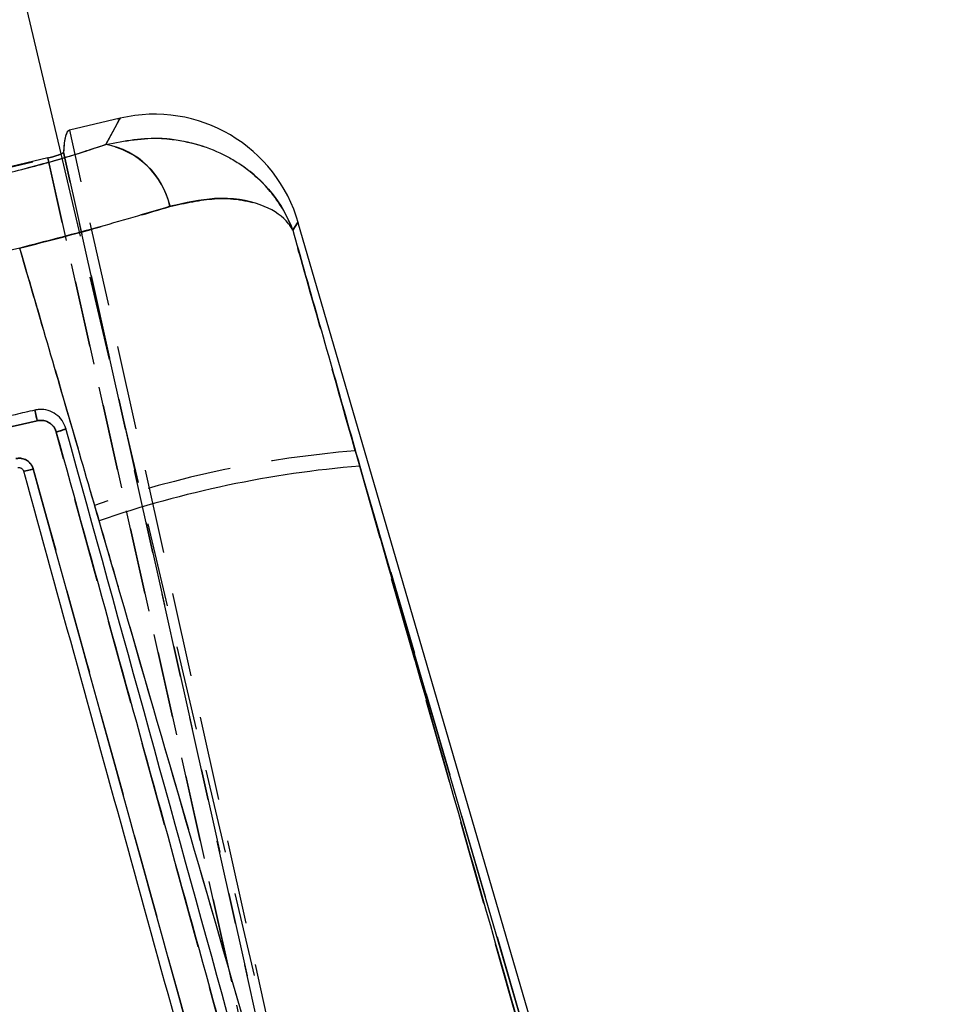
# Model space of a CAD drawing. Extents: x 67 to 774, y 27 to 578.
# Tile 31 of 43: x 307 to 335, y 412 to 442. Entities that reach past the tile are written whole.
import ezdxf

# ---------------------------------------------------------------- set-up
doc = ezdxf.new("R2010")
doc.units = 0
doc.header["$LTSCALE"] = 2
doc.linetypes.add('HIDDEN', pattern=[1.905, 1.27, -0.635])
doc.layers.get('0').update_dxf_attribs({"linetype": 'CONTINUOUS'})
doc.layers.add('FORMATO', color=179, linetype='CONTINUOUS')
doc.styles.add('SLDTEXTSTYLE0', font='TXT', dxfattribs={"width": 0.75})
doc.dimstyles.new('SLDDIMSTYLE0', dxfattribs={"dimtxt": 7, "dimasz": 6.604, "dimexe": 0, "dimexo": 0.0625, "dimgap": 1.75, "dimtad": 1, "dimdec": 0, "dimrnd": 1e-09, "dimzin": 12, "dimtxsty": 'SLDTEXTSTYLE0', "dimsah": 1, "dimcen": 0.09, "dimazin": 3, "dimtfac": 1, "dimtdec": 0, "dimtofl": 0, "dimtmove": 0, "dimatfit": 3, "dimtolj": 1, "dimtzin": 12})

# ---------------------------------------------------------------- blocks, each defined once
blk = doc.blocks.new('_D')
at = {"layer": 'FORMATO'}
for p, q in [((317.388, 534.002), (387.476, 534.002)), ((385.476, 534.002), (385.476, 337.807)), ((320.771, 337.807), (387.476, 337.807))]:
    blk.add_line(p, q, dxfattribs=at)
for points in [[(385.476, 534.002), (384.46, 527.398), (386.492, 527.398)], [(385.476, 337.807), (386.492, 344.411), (384.46, 344.411)]]:
    blk.add_solid(points, dxfattribs=at)
at = {"layer": 'FORMATO', "insert": (376.452, 438.707), "char_height": 7, "attachment_point": 1, "rotation": 90, "style": 'SLDTEXTSTYLE0'}
blk.add_mtext('196', dxfattribs=at)

msp = doc.modelspace()

# ---------------------------------------------------------------- linework, layer by layer
at = {"color": 7, "linetype": 'CONTINUOUS'}
for p, q in [((304.69454, 453.590095), (308.364593, 438.002259)), ((310.150856, 439.078867), (308.632301, 438.721336)), ((307.976638, 437.882058), (290.220039, 433.701389)), ((331.997829, 379.359476), (315.502407, 435.957767)), ((307.129161, 435.170949), (292.103937, 431.664348)), ((294.455115, 426.913984), (307.657063, 429.974861)), ((307.239738, 428.466663), (307.239606, 428.467132)), ((331.736855, 379.285879), (317.361196, 428.610951))]:
    msp.add_line(p, q, dxfattribs=at)
at = {"color": 7, "linetype": 'HIDDEN'}
for p, q in [((310.063258, 439.057313), (310.150856, 439.078867)), ((325.534322, 362.789445), (308.632975, 438.721493)), ((308.364593, 438.002259), (325.560351, 364.966624)), ((308.448914, 438.05971), (325.237896, 362.783931)), ((325.237896, 362.783931), (308.450042, 438.054658)), ((290.221352, 433.696091), (307.977825, 437.876731)), ((324.997467, 361.56676), (307.976638, 437.882058)), ((307.977825, 437.876731), (324.997467, 361.56676)), ((307.656834, 429.974727), (294.454804, 426.913887)), ((321.620971, 381.085522), (308.229445, 429.634169)), ((317.226883, 429.071799), (331.736855, 379.285879)), ((330.469828, 382.461987), (317.226883, 429.071799))]:
    msp.add_line(p, q, dxfattribs=at)
at = {"color": 7, "linetype": 'HIDDEN', "flags": 128}
for points in [[(310.150856, 439.078867), (310.133414, 439.046599), (309.99595, 438.792251), (309.7221, 438.285552)], [(315.344628, 435.70637), (315.484621, 435.929425), (315.502407, 435.957767)]]:
    msp.add_lwpolyline(points, dxfattribs=at)
at = {"color": 8, "linetype": 'CONTINUOUS', "flags": 128}
for points in [[(309.725401, 438.291661), (309.997934, 438.795924), (310.134076, 439.047821), (310.150856, 439.078867)], [(315.502407, 435.957767), (315.485356, 435.930595), (315.346829, 435.709879)]]:
    msp.add_lwpolyline(points, dxfattribs=at)
at = {"color": 7, "linetype": 'CONTINUOUS'}
for centre, radius, start, end in [((311.182153, 434.698638), 4.5, 15.6808209, 103.2486227), ((309.275379, 435.894974), 2.438572, 12.6331533, 79.3654957), ((320.048172, 396.28656), 32.435876, 94.7518077, 108.9437349)]:
    msp.add_arc(centre, radius, start, end, dxfattribs=at)
at = {"color": 7, "linetype": 'HIDDEN'}
for centre, radius, start, end in [((309.269922, 435.887943), 2.439876, 12.6572481, 79.3197217), ((319.88532, 396.837883), 32.343355, 94.7147022, 108.9538932)]:
    msp.add_arc(centre, radius, start, end, dxfattribs=at)
at = {"color": 7, "linetype": 'CONTINUOUS'}
msp.add_ellipse((324.114457, 369.165238), major_axis=(-15.481119, 69.556335), ratio=0.034918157, start_param=0.000149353, end_param=0.130507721, dxfattribs=at)
at = {"color": 7, "linetype": 'HIDDEN'}
msp.add_ellipse((324.115802, 369.165555), major_axis=(-15.481119, 69.556335), ratio=0.034918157, start_param=0.000704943, end_param=0.131067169, dxfattribs=at)
for points, knots in [([(309.7221, 438.285552), (309.281914, 438.138101), (308.342893, 437.823554), (307.204821, 437.537371), (306.600245, 437.385343)], [0, 0, 0, 0, 0.468772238, 1, 1, 1, 1]), ([(315.344628, 435.70637), (315.343159, 435.710364), (315.197169, 436.107212), (314.78593, 436.833824), (314.053975, 437.513098), (313.08106, 438.115471), (312.243663, 438.389349), (310.965117, 438.512573), (310.287716, 438.388855), (309.7221, 438.285552)], [0, 0, 0, 0, 0.002101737, 0.208820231, 0.403302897, 0.467804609, 0.730729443, 0.775164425, 1, 1, 1, 1]), ([(308.450042, 438.054658), (308.444295, 438.045671), (308.432799, 438.027695), (308.347121, 437.987079), (308.221722, 437.942307), (308.090133, 437.904059), (308.006659, 437.883747), (307.977825, 437.876731)], [0, 0, 0, 0, 0.221657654, 0.443332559, 0.664470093, 0.884098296, 1, 1, 1, 1]), ([(311.650505, 436.422564), (312.112478, 436.523971), (313.170788, 436.756279), (314.399627, 436.531013), (315.032801, 436.136629), (315.259449, 435.849513), (315.31549, 435.759039), (315.333819, 435.726455), (315.339742, 435.715502), (315.342314, 435.710737), (315.343561, 435.708383), (315.344628, 435.70637)], [0, 0, 0, 0, 0.254186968, 0.582303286, 0.873508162, 0.954301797, 0.983186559, 0.993787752, 0.99695513, 0.997395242, 1, 1, 1, 1]), ([(307.127809, 435.165778), (307.998044, 435.391161), (309.630143, 435.813861), (311.007537, 436.228848), (311.650505, 436.422564)], [0, 0, 0, 0, 0.533199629, 1, 1, 1, 1]), ([(317.226883, 429.071799), (316.711181, 430.891099), (316.084267, 433.102736), (315.456068, 435.314085), (315.344628, 435.70637)], [0, 0, 0, 0, 0.8226037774, 1, 1, 1, 1]), ([(307.127809, 435.165778), (307.350882, 434.401309), (308.103411, 431.822394), (308.852753, 429.242632), (309.379967, 427.42759)], [0, 0, 0, 0, 0.296430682, 1, 1, 1, 1]), ([(307.585673, 430.293858), (307.585911, 430.292375), (307.586537, 430.28847), (307.589999, 430.271615), (307.596525, 430.241417), (307.605523, 430.200737), (307.616552, 430.151537), (307.62915, 430.095852), (307.64279, 430.035963), (307.652152, 429.99514), (307.656834, 429.974727)], [0, 0, 0, 0, 0.0804474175, 0.2118133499, 0.3431733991, 0.4745341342, 0.6058974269, 0.7372626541, 0.8686259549, 1, 1, 1, 1]), ([(308.229453, 429.634169), (308.217384, 429.668489), (308.187375, 429.753826), (308.094448, 429.868968), (307.956348, 429.956932), (307.802685, 429.995469), (307.702891, 429.981288), (307.656832, 429.974742)], [0, 0, 0, 0, 0.148693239, 0.369720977, 0.590402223, 0.810950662, 1, 1, 1, 1]), ([(308.519446, 429.738291), (308.515588, 429.734141), (308.507754, 429.725713), (308.441924, 429.699474), (308.345394, 429.667067), (308.268163, 429.644911), (308.229547, 429.633833)], [0, 0, 0, 0, 0.24432713, 0.496221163, 0.748110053, 1, 1, 1, 1]), ([(307.0113, 428.836301), (307.062949, 428.8428), (307.162378, 428.855313), (307.308156, 428.809843), (307.429175, 428.724175), (307.504241, 428.620642), (307.528243, 428.549222), (307.53649, 428.52468)], [0, 0, 0, 0, 0.229956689, 0.442690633, 0.663388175, 0.884330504, 1, 1, 1, 1]), ([(307.239738, 428.466663), (307.244907, 428.464956), (307.255245, 428.461542), (307.32434, 428.472707), (307.421713, 428.494055), (307.498231, 428.514472), (307.53649, 428.52468)], [0, 0, 0, 0, 0.2499990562, 0.4999981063, 0.7499973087, 1, 1, 1, 1]), ([(307.53649, 428.52468), (309.674407, 420.776164), (313.998438, 405.104451), (318.319795, 389.433555), (320.504558, 381.510772)], [0, 0, 0, 0, 0.494426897, 1, 1, 1, 1]), ([(309.379967, 427.42759), (309.608727, 426.639014), (314.10776, 411.130095), (318.566818, 395.611477), (322.799148, 380.881928)], [0, 0, 0, 0, 0.050846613, 1, 1, 1, 1])]:
    msp.add_open_spline(points, degree=3, knots=knots, dxfattribs=at)
at = {"color": 7, "linetype": 'CONTINUOUS'}
for points, knots in [([(306.601362, 437.391296), (307.129524, 437.523015), (308.267363, 437.806783), (309.216718, 438.122496), (309.725401, 438.291661)], [0, 0, 0, 0, 0.464180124, 1, 1, 1, 1]), ([(309.725401, 438.291661), (310.290907, 438.394874), (310.96809, 438.51847), (312.24637, 438.395037), (313.083495, 438.120988), (314.05633, 437.518238), (314.788315, 436.83844), (315.199442, 436.111045), (315.345362, 435.713873), (315.346829, 435.709879)], [0, 0, 0, 0, 0.224785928, 0.2691765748, 0.5320969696, 0.5965490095, 0.7910999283, 0.9978991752, 1, 1, 1, 1]), ([(307.976638, 437.882058), (308.030934, 437.895617), (308.139517, 437.922733), (308.282152, 437.968321), (308.388638, 438.010886), (308.441538, 438.041865), (308.446948, 438.054953), (308.448914, 438.05971)], [0, 0, 0, 0, 0.217695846, 0.435358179, 0.653971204, 0.874227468, 1, 1, 1, 1]), ([(315.346829, 435.709879), (315.345765, 435.711886), (315.344521, 435.714231), (315.341959, 435.719037), (315.33605, 435.729948), (315.317771, 435.762627), (315.261849, 435.853133), (315.035518, 436.140808), (314.402807, 436.535737), (313.174473, 436.761573), (312.11663, 436.529571), (311.654914, 436.428309)], [0, 0, 0, 0, 0.002603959, 0.003043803, 0.006208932, 0.016807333, 0.045688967, 0.126488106, 0.417851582, 0.745909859, 1, 1, 1, 1]), ([(311.654914, 436.428309), (310.912053, 436.20535), (309.52089, 435.787812), (307.88944, 435.367036), (307.129161, 435.170949)], [0, 0, 0, 0, 0.533985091, 1, 1, 1, 1]), ([(315.346829, 435.709879), (315.458295, 435.317609), (316.130638, 432.951502), (316.80153, 430.585064), (317.361196, 428.610951)], [0, 0, 0, 0, 0.1657870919, 1, 1, 1, 1]), ([(309.518206, 426.965639), (308.945925, 428.935182), (308.151082, 431.670689), (307.352711, 434.40525), (307.129161, 435.170949)], [0, 0, 0, 0, 0.719992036, 1, 1, 1, 1]), ([(307.585254, 430.293769), (307.387506, 430.247907), (306.398764, 430.018599), (301.997659, 428.998178), (297.793933, 428.025339), (294.381282, 427.235574)], [0, 0, 0, 0, 0.04493215, 0.224660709, 1, 1, 1, 1]), ([(307.657544, 429.974973), (307.652812, 429.995371), (307.64335, 430.036163), (307.629559, 430.096002), (307.616814, 430.151641), (307.605637, 430.20079), (307.596492, 430.241422), (307.58982, 430.271588), (307.586227, 430.288407), (307.585523, 430.292291), (307.585254, 430.293769)], [0, 0, 0, 0, 0.131353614, 0.262685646, 0.394035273, 0.525368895, 0.656711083, 0.788054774, 0.919396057, 1, 1, 1, 1]), ([(308.519467, 429.738216), (308.487308, 429.821307), (308.42303, 429.98739), (308.228478, 430.178141), (307.987875, 430.295727), (307.762233, 430.324672), (307.630509, 430.301698), (307.585731, 430.293888)], [0, 0, 0, 0, 0.222076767, 0.443887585, 0.665137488, 0.886166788, 1, 1, 1, 1]), ([(307.657061, 429.974876), (307.692694, 429.98057), (307.781864, 429.994819), (307.927463, 429.968272), (308.071128, 429.888785), (308.17834, 429.771977), (308.213344, 429.677546), (308.229451, 429.634094)], [0, 0, 0, 0, 0.147099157, 0.368113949, 0.589477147, 0.811101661, 1, 1, 1, 1]), ([(308.229524, 429.633833), (308.268143, 429.644909), (308.34538, 429.66706), (308.441922, 429.699455), (308.507762, 429.725657), (308.515605, 429.734073), (308.519467, 429.738216)], [0, 0, 0, 0, 0.25189846, 0.503796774, 0.755696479, 1, 1, 1, 1]), ([(321.934916, 381.130405), (321.881103, 381.325506), (321.612043, 382.300996), (320.481915, 386.398043), (316.066066, 402.405078), (311.861854, 417.632355), (308.519532, 429.737948)], [0, 0, 0, 0, 0.012041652, 0.06020739, 0.252870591, 1, 1, 1, 1]), ([(308.229443, 429.634094), (310.464872, 421.532221), (314.935714, 405.32853), (319.403593, 389.125945), (321.637524, 381.024681)], [0, 0, 0, 0, 0.500001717, 1, 1, 1, 1]), ([(307.536444, 428.524748), (307.528197, 428.549287), (307.504195, 428.620705), (307.429131, 428.72424), (307.306675, 428.810951), (307.160387, 428.855623), (307.061076, 428.842801), (307.011254, 428.836368)], [0, 0, 0, 0, 0.115655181, 0.336599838, 0.557294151, 0.777906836, 1, 1, 1, 1]), ([(307.076561, 428.563133), (307.092028, 428.565105), (307.122962, 428.569049), (307.168548, 428.555121), (307.206722, 428.528062), (307.229761, 428.496124), (307.237156, 428.474352), (307.239608, 428.467132)], [0, 0, 0, 0, 0.222753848, 0.445520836, 0.667997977, 0.889905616, 1, 1, 1, 1]), ([(307.239608, 428.467132), (309.393998, 420.664735), (313.676983, 405.153364), (317.956119, 389.642266), (320.0828, 381.933428)], [0, 0, 0, 0, 0.503011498, 1, 1, 1, 1]), ([(307.239738, 428.466663), (307.244903, 428.464966), (307.255234, 428.461574), (307.324316, 428.472759), (307.421675, 428.494125), (307.498187, 428.51454), (307.536444, 428.524748)], [0, 0, 0, 0, 0.249999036, 0.499999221, 0.749998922, 1, 1, 1, 1]), ([(320.504326, 381.510817), (318.319598, 389.433589), (313.998289, 405.104532), (309.674333, 420.776213), (307.536444, 428.524748)], [0, 0, 0, 0, 0.505570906, 1, 1, 1, 1]), ([(317.361196, 428.610951), (318.671487, 424.000872), (323.111857, 408.378041), (327.550062, 392.756231), (330.678615, 381.744199)], [0, 0, 0, 0, 0.295086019, 1, 1, 1, 1]), ([(323.016142, 380.163349), (319.855435, 391.163693), (315.371796, 406.768291), (310.85185, 422.364006), (309.518206, 426.965639)], [0, 0, 0, 0, 0.704942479, 1, 1, 1, 1])]:
    msp.add_open_spline(points, degree=3, knots=knots, dxfattribs=at)

# ---------------------------------------------------------------- dimensions: what is measured, and where the dimension line sits
at = {"layer": 'FORMATO'}
dim = msp.add_linear_dim(base=(385.475644, 337.807204), p1=(315.387866, 534.001983), p2=(318.770931, 337.807204), angle=90, dimstyle='SLDDIMSTYLE0', dxfattribs=at)
dim.commit()
dim.dimension.update_dxf_attribs({"geometry": '_D', "text_midpoint": (385.475644, 446.465708), "dimtype": 160})

doc.saveas('drawing.dxf')
